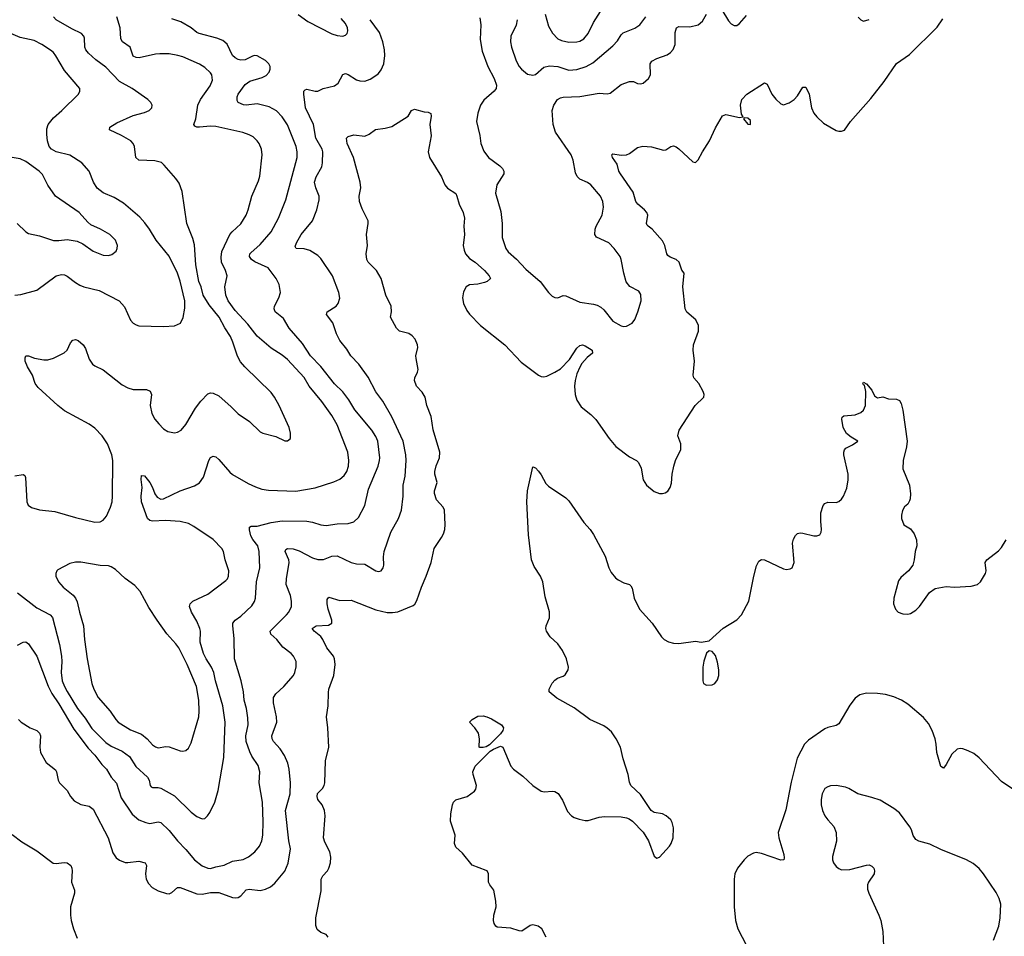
# Model space of a CAD drawing. Header units: inches. Extents: x 884691 to 1028259, y 526745 to 653629.
# Tile 204 of 241: x 991945 to 999091, y 620996 to 627650. Entities that reach past the tile are written whole.
import ezdxf

# ---------------------------------------------------------------- set-up
doc = ezdxf.new("R2010")
doc.units = ezdxf.units.IN
doc.header["$MEASUREMENT"] = 0
doc.layers.add('A9692', color=7, linetype='Continuous')

msp = doc.modelspace()

# ---------------------------------------------------------------- linework, layer by layer
at = {"layer": 'A9692', "color": 6}
for points, elevation in [([(995757.9, 627690), (995782.8, 627602.8), (995811.1, 627551.1), (995850, 627512), (995878.2, 627498.2), (995930, 627486.8), (995990, 627488.3), (996010, 627493), (996039, 627510), (996071.7, 627550), (996110.7, 627630), (996161.7, 627710)], 2600), ([(997042.3, 627722.3), (997090, 627641), (997110, 627619.1), (997130, 627608.5), (997150, 627609), (997170, 627623.3), (997220.1, 627679.9)], 2400), ([(991910, 624339.1), (991970, 624348.7), (991981.5, 624341.5), (991987.2, 624327.2), (991996.6, 624150), (992006.5, 624126.5), (992030, 624108), (992090, 624090.7), (992199.4, 624079.4), (992350, 624035), (992490, 624002.8), (992530, 624005.4), (992550, 624016.3), (992574.5, 624045.5), (992604.9, 624110), (992615.7, 624150), (992619.3, 624190), (992621.8, 624450), (992613, 624490), (992582, 624570), (992544.5, 624630), (992490, 624685.7), (992450, 624712.7), (992270.8, 624810.8), (992221, 624850), (992079.7, 624979.7), (992057.7, 625010), (992039.2, 625070), (992002.8, 625130), (991986, 625170), (991985, 625195), (991990, 625210.9), (992010, 625208.8), (992052.3, 625192.3), (992119.7, 625179.7), (992150, 625179.7), (992190, 625192.8), (992267.5, 625232.5), (992289.9, 625250), (992314.7, 625305.3), (992330, 625324.7), (992350, 625327.3), (992370, 625320.4), (992406.9, 625290), (992422.7, 625262.7), (992450, 625186.7), (992474, 625150), (992490, 625137.6), (992550, 625107.9), (992690, 624998.8), (992730, 624977.6), (992770, 624966.3), (992866.4, 624966.4), (992892.8, 624952.8), (992901.2, 624930), (992891.3, 624850), (992904.8, 624790), (992927.3, 624750), (992955.1, 624715.1), (992990, 624680.9), (993020.8, 624660.8), (993070, 624650.8), (993090, 624654.6), (993117.8, 624670), (993150, 624710.2), (993221.2, 624830), (993259.6, 624880.4), (993310, 624932.8), (993330, 624940.1), (993350, 624939.8), (993390, 624918.7), (993479.8, 624839.8), (993530, 624788.6), (993613.9, 624733.9), (993690, 624658.7), (993710, 624647.5), (993805.1, 624625.1), (993870, 624592.2), (993890, 624593), (993909.6, 624610.4), (993911.1, 624648.9), (993901, 624690), (993827.5, 624850), (993795.3, 624910), (993770, 624943.2), (993579.1, 625130), (993547, 625167), (993526.7, 625206.7), (993493.2, 625310), (993475.2, 625350), (993433.3, 625413.3), (993392.1, 625490), (993320.2, 625580.2), (993277.2, 625650), (993262.3, 625710), (993246.1, 625750), (993224.2, 625870), (993215.1, 626015.1), (993201.9, 626061.9), (993158.9, 626170), (993123.8, 626403.8), (993102.6, 626462.6), (993077.9, 626497.9), (992995, 626595), (992973.9, 626613.9), (992926.4, 626626.4), (992809.1, 626630), (992789.2, 626650), (992777.4, 626730), (992769.4, 626750), (992752, 626770), (992684.7, 626810), (992597.7, 626850), (992598.6, 626870), (992650, 626901.9), (992770, 626954.5), (992850, 626976.1), (992884.5, 626990), (992905, 627010), (992907.8, 627030), (992897.2, 627050), (992876.4, 627070), (992762, 627150), (992670, 627201.2), (992570, 627306), (992498.6, 627358.6), (992445.9, 627405.9), (992425.9, 627430), (992417.5, 627450), (992415.9, 627515.9), (992411.1, 627531.1), (992394.7, 627550), (992323.1, 627583.1), (992210, 627648.6), (992190.8, 627670)], 2700), ([(991929.4, 623490), (992070, 623379.7), (992166.3, 623330), (992183, 623310), (992233.4, 623113.4), (992249, 623030), (992252.4, 622990), (992247.2, 622910), (992254.8, 622850), (992269.4, 622810), (992290, 622772.6), (992365.9, 622650), (992420.2, 622580.2), (992470, 622504), (992570, 622403.7), (992610, 622375.7), (992690, 622340.7), (992742.2, 622302.2), (992788, 622228), (992873.3, 622150), (992885.7, 622130), (992891.4, 622091.4), (992900.2, 622080.2), (992910, 622075.8), (992950, 622076.6), (992970, 622070.1), (993070, 622014.6), (993190, 621896), (993230, 621866.4), (993270, 621847.7), (993290, 621851.5), (993309.2, 621870.8), (993324.2, 621895.8), (993362, 621970), (993385.8, 622054.2), (993427, 622293), (993436.7, 622550), (993419.1, 622670), (993367.1, 622850), (993354.1, 622910), (993338, 622950), (993298, 623010), (993280, 623050), (993255.6, 623130), (993258.1, 623210), (993253.7, 623230), (993230, 623283.7), (993193.2, 623350), (993178.6, 623390), (993181.7, 623410), (993202, 623430), (993310, 623479.6), (993441.7, 623578.3), (993452.7, 623590), (993461, 623610), (993462.5, 623650), (993436.8, 623730), (993424.2, 623790), (993411.7, 623810), (993350, 623875.6), (993210, 623970.5), (993170, 623991.7), (993110, 624006.7), (993004.6, 624015.5), (992910, 624010.6), (992890, 624015.2), (992871.8, 624030), (992830, 624150), (992827.7, 624190), (992834.6, 624254.6), (992827.7, 624312.3), (992830, 624341.1), (992850, 624337.6), (992890, 624289.5), (992910, 624254.3), (992927, 624207), (992943.8, 624183.8), (992970, 624169.2), (992990, 624171.3), (993110, 624228.6), (993213.4, 624266.6), (993250, 624288.4), (993280, 624330), (993317.7, 624450), (993330, 624470.6), (993350, 624481.9), (993370, 624475.6), (993390, 624457.1), (993470, 624365.4), (993489.2, 624349.2), (993603.3, 624283.2), (993657.9, 624257.9), (993703, 624243), (993750, 624234.9), (993950, 624226.6), (994090, 624251.4), (994225.6, 624294.4), (994270, 624314.6), (994299.4, 624340.6), (994319, 624370), (994332.3, 624410), (994335, 624450), (994326.5, 624510), (994249, 624710), (994210, 624775.7), (994138.2, 624878.2), (994046.1, 624990), (994010, 625053.5), (993890, 625183.9), (993850, 625215), (993770, 625264.7), (993670, 625351.5), (993600.3, 625440.3), (993510, 625538.9), (993458.5, 625610), (993441, 625650), (993434, 625710), (993450.5, 625790), (993439.8, 625830), (993409.8, 625890), (993407, 625927), (993413.2, 625966.8), (993471.7, 626090), (993487.3, 626110), (993550, 626168.3), (993588.6, 626230), (993603.8, 626270), (993630.2, 626370), (993679.2, 626480.8), (993687.1, 626512.9), (993704.3, 626670), (993699.9, 626710), (993684.1, 626750), (993670, 626770.8), (993638.8, 626798.8), (993610, 626814.6), (993565.8, 626830), (993370, 626873.5), (993330, 626876.5), (993250, 626870.2), (993230.7, 626870.7), (993217, 626877), (993209.4, 626890), (993223, 626930), (993238.4, 627030), (993257.6, 627070), (993327.7, 627170), (993344, 627210), (993339, 627250), (993330, 627264.8), (993290, 627302.2), (993250, 627326.5), (993130, 627379.7), (993094, 627390), (993030, 627402.2), (992962.5, 627402.5), (992930, 627399.7), (992813.2, 627373.2), (992790, 627374.5), (992770, 627385.4), (992748.3, 627450), (992692.1, 627490), (992679.9, 627510), (992673.7, 627590), (992650.8, 627670)], 2600), ([(991930, 623109.2), (991970, 623130.5), (991990, 623133.5), (992010, 623118.4), (992070, 623029), (992151.3, 622811.3), (992178.3, 622758.3), (992230, 622682.6), (992339.1, 622499.1), (992442, 622362), (992490, 622309.7), (992542.1, 622242.1), (992574.9, 622210), (992610.4, 622150.4), (992646.9, 622106.9), (992682.1, 622002.1), (992761.7, 621881.7), (992810, 621842.1), (992861.8, 621821.8), (992890, 621815.3), (992950, 621827.8), (992970, 621822.7), (993030, 621763.2), (993090, 621688.4), (993150, 621627), (993213.7, 621550), (993270, 621508.1), (993310, 621489.4), (993330, 621487.7), (993370, 621501.3), (993430, 621513.5), (993490, 621540.6), (993566.5, 621553.5), (993606.1, 621573.9), (993653.1, 621610), (993685.9, 621650), (993702.6, 621690), (993710.4, 621729.6), (993712.6, 621827.4), (993707.2, 621970), (993683.8, 622110), (993689, 622190), (993675.5, 622235.5), (993630, 622304.6), (993615.1, 622335.1), (993589.2, 622409.2), (993587.7, 622450), (993602.4, 622530), (993602, 622582), (993590.5, 622650), (993573.6, 622710), (993569.6, 622770), (993553.7, 622850), (993505.2, 623010), (993502.5, 623157.5), (993491.3, 623250), (993493.2, 623270), (993509.5, 623290), (993550, 623319.5), (993630, 623394.1), (993650, 623425.9), (993657.5, 623450), (993664.6, 623570), (993688.2, 623670), (993683.6, 623790), (993673.5, 623830), (993637, 623877), (993623.3, 623903.3), (993612.4, 623947.6), (993613.9, 623966.1), (993626.3, 623973.7), (993670, 623972.1), (993770, 624000.9), (993850, 624011.9), (994030, 624009.1), (994070, 624002), (994130, 623983.1), (994170, 623978.2), (994250, 623990.3), (994330, 623993.5), (994370, 624003.7), (994403.2, 624036.8), (994450, 624124.1), (994477.2, 624242.8), (994547.1, 624410), (994557.5, 624450), (994558.1, 624470), (994545.2, 624590), (994530, 624624.5), (994501.4, 624670), (994377, 624817), (994333.3, 624890), (994290, 624947.9), (994230, 625006.1), (994131.8, 625131.8), (994055.5, 625210), (993998.7, 625298.7), (993901.8, 625410), (993859.9, 625479.9), (993799.2, 625530), (993791.1, 625550), (993793.9, 625570), (993825.8, 625630), (993837.3, 625670), (993828.5, 625728.5), (993806.5, 625770), (993748.5, 625848.5), (993652.9, 625892.9), (993627.9, 625910), (993612.9, 625930), (993616.2, 625950), (993622.6, 625957.4), (993690, 626017), (993770.5, 626109.5), (993822.8, 626210), (993877.4, 626342.6), (993959.2, 626650), (993960, 626690), (993951.1, 626730), (993890, 626886.5), (993850, 626945.6), (993810, 626989.4), (993756.2, 627016.2), (993670, 627038.8), (993590, 627028.9), (993570, 627031.2), (993530.5, 627050), (993523.2, 627063.2), (993523.2, 627090), (993531.2, 627110), (993580.9, 627179.1), (993615.3, 627204.7), (993705.7, 627230), (993734.6, 627245.4), (993756.6, 627270), (993763.6, 627290), (993762.7, 627310), (993752.9, 627330), (993730, 627352.6), (993670, 627387.3), (993650, 627391), (993634.2, 627385.8), (993582.4, 627357.6), (993550, 627356.7), (993530, 627361.7), (993510, 627372.1), (993490, 627390), (993450, 627472.7), (993420, 627500), (993375.7, 627515.7), (993248.6, 627548.6), (993230, 627557.8), (993190.1, 627590.1), (993114.1, 627634.1), (993050, 627655.4)], 2500), ([(991937.2, 622570), (991956.8, 622550), (992020.8, 622510), (992069.8, 622489.8), (992089, 622470), (992096.5, 622450), (992090.8, 622370), (992097.2, 622330), (992137.6, 622257.6), (992204.7, 622204.7), (992211.7, 622190), (992223.7, 622130), (992235.1, 622110), (992290, 622054.3), (992314.4, 622010), (992340.5, 621980.5), (992390, 621953.2), (992450, 621941.7), (992477.8, 621917.8), (992586.5, 621710), (992622.4, 621602.4), (992646.5, 621566.5), (992670, 621548.2), (992710, 621532.4), (992730, 621531.2), (992810, 621541.9), (992857, 621530), (992864.9, 621510), (992858.9, 621450), (992863.9, 621410), (992879.1, 621379.1), (992907.7, 621350), (992950, 621326.8), (993010, 621305.5), (993030, 621304.1), (993050, 621314.6), (993090, 621349.4), (993110, 621351.3), (993230, 621304.4), (993270, 621301.9), (993330, 621314.1), (993390, 621314.3), (993490, 621278), (993510, 621275.5), (993530, 621278.7), (993549.6, 621290.4), (993590, 621332.6), (993610, 621337.8), (993690, 621327.2), (993730, 621337.3), (993764.5, 621355.5), (993797.5, 621382.5), (993870.4, 621469.6), (993893.9, 621526.1), (993910, 621629.9), (993898.9, 621690), (993875.4, 621910), (993908.1, 622030), (993910.5, 622110), (993901.8, 622210), (993892, 622252), (993868, 622308), (993836.8, 622356.8), (993787.1, 622410), (993777.7, 622430), (993776.5, 622450), (993812, 622550), (993810.2, 622590), (993786.6, 622690), (993788.1, 622730), (993804.3, 622755.7), (993863.4, 622810), (993932.6, 622890), (993943, 622910), (993951.1, 622951.1), (993951.2, 622990), (993932.3, 623030), (993915.5, 623050), (993855.7, 623095.7), (993811.3, 623150), (993768.3, 623188.3), (993764.1, 623210), (993882.7, 623330), (993899.5, 623350), (993917.5, 623390), (993917.6, 623430), (993910, 623469.9), (993879.7, 623550), (993881.5, 623590), (993900.4, 623710), (993898.3, 623730), (993872.5, 623790), (993877.2, 623802.8), (993888.3, 623811.7), (993930, 623807.9), (993974.4, 623794.4), (994070, 623744), (994110, 623731.9), (994150, 623732.1), (994210, 623755), (994250, 623758.3), (994349.9, 623710.1), (994390, 623700.6), (994450, 623696.3), (994530, 623650.1), (994550, 623644.1), (994570, 623647.9), (994584, 623670), (994588.9, 623690), (994585.6, 623750), (994591.1, 623790), (994639.6, 623930), (994693.7, 624030), (994717.6, 624090), (994729.4, 624190), (994729, 624270), (994743, 624337), (994751.1, 624450), (994747.8, 624490), (994727.4, 624590), (994647.4, 624767.4), (994580.2, 624880.2), (994529.1, 624949.1), (994474.8, 625054.8), (994406.7, 625150), (994348.8, 625208.8), (994319.3, 625259.3), (994270, 625321.3), (994245.7, 625370), (994218.5, 625450), (994171.4, 625510), (994176.1, 625530), (994241.6, 625570), (994256.9, 625590), (994268.6, 625628.6), (994261.2, 625670), (994214.9, 625790), (994130, 625915.5), (994110, 625937.8), (994050, 625974.9), (994010, 625985.9), (993951.7, 625990), (993944.5, 626004.5), (993953.8, 626030), (993988.6, 626090), (994069.4, 626190), (994101.7, 626270), (994118.7, 626341.3), (994119.3, 626370), (994093.6, 626430), (994085.4, 626470), (994097.5, 626510), (994138.2, 626581.8), (994144.2, 626610), (994144.8, 626690), (994140.7, 626710), (994095.7, 626790), (994078.3, 626890), (994020.5, 627010), (994007.3, 627110), (994008.2, 627131.8), (994018.2, 627141.8), (994030, 627145.3), (994090, 627130.5), (994110, 627130.6), (994148.9, 627151.1), (994230, 627170.3), (994256.4, 627190), (994290, 627251.4), (994310, 627259.5), (994330, 627252.4), (994390, 627213.3), (994414.2, 627205.8), (994450, 627204.2), (994490, 627219.3), (994530, 627243.8), (994550, 627260.1), (994570, 627286.1), (994587.6, 627330), (994594.5, 627390), (994593.4, 627430), (994581, 627490), (994557.2, 627557.2), (994489, 627650)], 2400), ([(993967.1, 627687.1), (994037.3, 627637.3), (994210, 627547), (994250, 627534.4), (994290.4, 627529.6), (994310, 627536.5), (994321, 627550), (994326.1, 627570), (994325, 627590), (994310, 627622.9), (994279, 627659)], 2500), ([(994184.6, 620990), (994169.2, 621009.3), (994130, 621023.6), (994105.1, 621045.1), (994095.2, 621075.2), (994095.4, 621130), (994134.4, 621325.6), (994134.1, 621410), (994145.8, 621434.2), (994179, 621470), (994189.9, 621490), (994202.3, 621530), (994204.4, 621570), (994196.8, 621610), (994158.8, 621678.8), (994149.6, 621710), (994161.2, 621870), (994158.5, 621910), (994140.5, 621950), (994110.2, 621990), (994104.4, 622010), (994107.5, 622032.5), (994142.1, 622070), (994154.3, 622090), (994159.5, 622110), (994164.4, 622270), (994189.4, 622370), (994182.5, 622510), (994172.4, 622590), (994184.7, 622670), (994185.7, 622765.7), (994189.9, 622790), (994225.7, 622890), (994235.6, 622970), (994229.5, 623010), (994221.8, 623030), (994174.1, 623090), (994146.5, 623150), (994130, 623171.1), (994081.7, 623210), (994067.7, 623230), (994097.6, 623250), (994186.2, 623253.8), (994210.9, 623269.1), (994210, 623290), (994183.4, 623370), (994176.3, 623410), (994177.9, 623442.1), (994190, 623457.5), (994270, 623434.2), (994350, 623436), (994530, 623366.7), (994612.3, 623347.7), (994650, 623345.9), (994688.6, 623351.4), (994802.1, 623397.9), (994812.7, 623407.3), (994827.1, 623432.9), (994860.9, 623530), (994894.7, 623610), (994930.7, 623710), (994953, 623810), (995007.4, 623890), (995021.7, 623918.3), (995031.1, 623950), (995034.2, 623985.8), (995029.6, 624090), (995019.7, 624110), (994970, 624164.3), (994955.9, 624210), (994955, 624230), (994976.2, 624290), (994957.7, 624350), (994957.6, 624370), (994967.7, 624412.3), (994993.1, 624470), (994993.5, 624510), (994946.5, 624673.5), (994931.4, 624770), (994901.3, 624850), (994887.4, 624910), (994867.2, 624947.2), (994826.1, 624990), (994810.3, 625030), (994812.3, 625050), (994831.5, 625090), (994836.2, 625110), (994821.8, 625190), (994821.6, 625210), (994834.2, 625270), (994831.7, 625290), (994816.1, 625330), (994794.7, 625354.7), (994770, 625371), (994701.1, 625390), (994681.2, 625410), (994637.4, 625490), (994644.4, 625530), (994641.7, 625570), (994603.8, 625650), (994569.1, 625770), (994534.5, 625830), (994475.1, 625890), (994463.9, 625910), (994460.2, 625950), (994470.3, 626010), (994462.7, 626090), (994475.2, 626170), (994474.3, 626190), (994430, 626276.1), (994411.5, 626330), (994408.1, 626370), (994421.3, 626430), (994417.2, 626470), (994368.6, 626650), (994323.1, 626750), (994318, 626790), (994330, 626802), (994370, 626812.9), (994450, 626803.9), (994481.5, 626818.5), (994528.1, 626851.9), (994598.3, 626861.7), (994645.5, 626874.5), (994764.2, 626950), (994790, 626990.4), (994810, 627001.5), (994880.6, 626980.6), (994910, 626978), (994928.3, 626968.3), (994932.4, 626950), (994922, 626890), (994932.9, 626807.1), (994910.4, 626690), (994920.4, 626650), (995006.2, 626510), (995030.1, 626450), (995050, 626427.4), (995110, 626388.3), (995118.7, 626370), (995133.9, 626310), (995163.8, 626250), (995172.5, 626210), (995167.8, 626152.2), (995172.9, 626090), (995164.6, 626010), (995170, 625977.1), (995181.5, 625950), (995210, 625915.5), (995250.2, 625890.2), (995318, 625830), (995353.8, 625790), (995362.1, 625770), (995338.8, 625750), (995317.7, 625742.3), (995270.4, 625730.4), (995210, 625725.1), (995185.9, 625710), (995165.5, 625674.5), (995158.3, 625630), (995166.9, 625590), (995190, 625539.5), (995210, 625512.7), (995290, 625430.5), (995466.8, 625290), (995583.7, 625163.7), (995710, 625068.9), (995730, 625059.3), (995750, 625057.9), (995770, 625062.8), (995830, 625090.8), (995870, 625116.2), (995935.7, 625184.3), (995990, 625265.3), (996010, 625283.9), (996030, 625288.7), (996050, 625282.3), (996101.3, 625250), (996102.5, 625230), (996062.9, 625197.1), (996026.4, 625153.6), (996010, 625128), (995990, 625079.9), (995977.3, 625030), (995972.8, 624990), (995976.8, 624930), (995989, 624889), (996020.5, 624840.5), (996090, 624784.4), (996127.1, 624747.1), (996222.9, 624610), (996271.6, 624551.6), (996370, 624477.7), (996420.8, 624450), (996436, 624436), (996455.5, 624395.5), (996469.2, 624310), (996493.9, 624270), (996550, 624224.9), (996590, 624210.5), (996610.3, 624209.7), (996630, 624215.3), (996650, 624228.1), (996666.8, 624253.2), (996675.4, 624284.6), (996680.9, 624350), (996691.9, 624410), (996705.9, 624450), (996744.8, 624530), (996744.7, 624570), (996722.8, 624630), (996730.8, 624670), (996848.2, 624850), (996909.8, 624910.2), (996913.6, 624930), (996905.6, 624950), (996873.4, 625010), (996839.2, 625050), (996834.2, 625070), (996842.9, 625170), (996833, 625250), (996834.7, 625290), (996870.8, 625390), (996870.8, 625430), (996851.4, 625471.4), (996786.1, 625526.1), (996774.9, 625550), (996758.7, 625710), (996767.8, 625810), (996750, 625831.8), (996731.1, 625890), (996709.6, 625909.6), (996665.9, 625925.9), (996650, 625937), (996642.1, 625950), (996628.4, 626010), (996610, 626045), (996535.8, 626130), (996506, 626150), (996499.5, 626159.5), (996494.4, 626170), (996503.1, 626230), (996496.7, 626250), (996479.7, 626270), (996430.9, 626310), (996417.8, 626330), (996397.9, 626397.9), (996304.9, 626530), (996294.6, 626550), (996281.4, 626601.4), (996247.3, 626650), (996243.1, 626670), (996250, 626676.5), (996310, 626665.5), (996350, 626669.4), (996370, 626677.8), (996430, 626721.9), (996467.1, 626733), (996530, 626727), (996617.5, 626702.5), (996635, 626705), (996670, 626729.2), (996690, 626734.5), (996710, 626727.8), (996730, 626712.3), (996830, 626618.4), (996850, 626613.4), (996870, 626632.4), (996901, 626690), (996952.8, 626770), (996995.9, 626864.1), (997047.3, 626952.7), (997070, 626961.7), (997170, 626940.5), (997195.3, 626944.7), (997185.1, 626965.1), (997176, 627030), (997185.3, 627070), (997223.1, 627110), (997350, 627192.2), (997370, 627182.3), (997404.5, 627110), (997432.7, 627072.7), (997470, 627038.9), (997490, 627033), (997530, 627046.1), (997565.2, 627070), (997590, 627098.2), (997630, 627160.2), (997650, 627159.8), (997674.4, 627110), (997692.5, 627010), (997710, 626972.6), (997730, 626944), (997778.7, 626898.7), (997870, 626845.2), (997890, 626839.6), (997910, 626840.2), (997931.4, 626848.6), (997975.2, 626910), (998121.8, 627078.2), (998219.5, 627200.5), (998309.2, 627330.8), (998402.7, 627397.3), (998604.2, 627595.8), (998644.7, 627655.3)], 2300), ([(995284.5, 627664.5), (995292.9, 627612.9), (995286.9, 627506.9), (995302.3, 627422.3), (995342.9, 627310), (995390, 627224.1), (995405.8, 627174.2), (995403.4, 627150), (995390.1, 627130), (995314.2, 627065.8), (995290, 627030.6), (995269.5, 626970.5), (995261.5, 626910), (995284.1, 626810), (995292, 626750), (995315.1, 626695.1), (995348.6, 626648.6), (995430.8, 626590), (995449.4, 626570), (995460.1, 626550), (995457.9, 626530), (995408.7, 626450), (995397.7, 626390), (995438.1, 626258.1), (995446.6, 626170), (995447.5, 626070), (995472.6, 625990), (995490, 625964.1), (995550, 625911.3), (995618.2, 625838.2), (995723.9, 625750), (995782.6, 625670), (995810, 625643.4), (995830, 625632.4), (995850, 625632), (995890, 625648.1), (995910, 625646), (996010, 625598.2), (996110, 625585.5), (996137.5, 625577.4), (996163.5, 625563.5), (996184.6, 625544.6), (996250, 625462.6), (996310, 625426.4), (996330, 625421.8), (996350, 625424), (996390, 625446.4), (996410, 625472.4), (996431.8, 625528.2), (996455.3, 625610), (996454, 625654), (996438.7, 625678.7), (996374.2, 625714.2), (996348, 625748), (996329.3, 625809.3), (996311.5, 625910), (996303.3, 625930), (996260.6, 625990), (996220.6, 626030), (996131.2, 626071.2), (996118.5, 626090), (996121.7, 626130), (996129, 626150), (996173.9, 626230), (996182.6, 626290), (996178.3, 626330), (996161.2, 626370), (996091.4, 626450), (996067.3, 626467.3), (996011.5, 626491.5), (995990.6, 626510.6), (995979.4, 626539.4), (995962.7, 626630), (995948.7, 626670), (995833.4, 626833.4), (995817.8, 626890), (995809.2, 626990), (995821.7, 627030), (995847.9, 627070), (995870, 627083.1), (995890, 627086.4), (996010, 627091.9), (996150, 627115.4), (996210, 627112.4), (996230, 627116.2), (996310, 627178.3), (996370, 627200.6), (996400.4, 627200.4), (996430, 627185.6), (996450, 627183.8), (996471.5, 627190), (996510, 627222.3), (996522.5, 627250), (996521.7, 627330), (996534.4, 627350), (996570, 627369.4), (996645.4, 627394.6), (996669, 627411), (996687.6, 627432.4), (996702.3, 627470), (996703.5, 627556.5), (996712.1, 627590), (996730, 627600.4), (996810, 627597.3), (996868.5, 627611.5), (996901.4, 627638.6), (996930, 627691)], 2400), ([(995556.4, 627650), (995547.7, 627610), (995509, 627530), (995507, 627490), (995513.7, 627450), (995549, 627351), (995570.6, 627310), (995586.6, 627290), (995630, 627254.9), (995670, 627246.7), (995690, 627252.4), (995750, 627304.9), (995790, 627315.2), (995850, 627310.6), (995930, 627284.3), (995990, 627288.2), (996057.8, 627310), (996104.3, 627335.7), (996250, 627460.9), (996283, 627497), (996310, 627540.5), (996324.5, 627555.5), (996410, 627587.5), (996446.3, 627613.7), (996488.8, 627671.2)], 2500), ([(998030, 627667.1), (998050, 627647.8), (998070, 627639.5), (998110, 627651.8)], 2400), ([(991910.1, 625650.1), (991953.8, 625653.9), (992070, 625686.9), (992209.4, 625790.6), (992250, 625800.4), (992270, 625797.1), (992290, 625787.6), (992350, 625741.1), (992382.4, 625722.4), (992410.7, 625710.7), (992523.3, 625683.3), (992668.3, 625608.3), (992705.5, 625565.5), (992750, 625469.2), (992770, 625446.2), (992790, 625433.9), (992810, 625428.1), (992990, 625423.4), (993070, 625427.8), (993113, 625447), (993132.9, 625487.1), (993143.4, 625556.6), (993142.9, 625610), (993110, 625752.6), (993090.2, 625810), (993030, 625932.9), (992935.1, 626050), (992888.6, 626128.6), (992854.4, 626174.4), (992817, 626217), (992698.3, 626318.3), (992630, 626358.4), (992552.1, 626392.1), (992507, 626427), (992480.1, 626470), (992449.5, 626549.5), (992396.7, 626610), (992310, 626665.8), (992210, 626690.2), (992176.3, 626710), (992158.8, 626730), (992147.2, 626770), (992142.4, 626817.6), (992142.9, 626857.1), (992152.1, 626890), (992190, 626938.6), (992250.3, 626990), (992371.6, 627108.4), (992382.5, 627130), (992380.8, 627150), (992270, 627281.6), (992207.8, 627387.8), (992190.8, 627410.8), (992170, 627428.6), (992106.4, 627470), (992050, 627498.6), (991950, 627520.1), (991880.9, 627550)], 2800), ([(991925.9, 626170), (991989.2, 626109.2), (992010, 626098.5), (992090, 626080.1), (992190, 626048.1), (992230, 626046.8), (992290, 626055.4), (992362.6, 626042.6), (992402.7, 626022.7), (992477.7, 625970), (992550, 625940.1), (992590, 625938), (992614.6, 625945.4), (992644.4, 625970), (992652.7, 625990), (992654.3, 626010), (992639.6, 626050), (992599.9, 626090), (992533, 626130), (992461.3, 626161.3), (992439.1, 626179.1), (992376, 626250), (992206.2, 626370), (992150, 626449.9), (992110, 626525.8), (992087.5, 626550), (991990, 626619.9), (991950, 626639.7), (991890.6, 626650.6)], 2900), ([(995767.3, 620990), (995735.1, 621050), (995709, 621070), (995670, 621078), (995650, 621073.3), (995590, 621033.6), (995570, 621034.7), (995510, 621054.2), (995410, 621062.9), (995400.9, 621070), (995388.4, 621088.4), (995383.5, 621110), (995387.1, 621150), (995402.6, 621210), (995400.4, 621250), (995385.4, 621330), (995356.9, 621370), (995348.2, 621390), (995347.3, 621450), (995337, 621470), (995330, 621474.3), (995230, 621512), (995159.3, 621599.3), (995110, 621642), (995100.6, 621670), (995105.1, 621730), (995071.4, 621831.4), (995074.5, 621885.5), (995086.2, 621950), (995094.3, 621970), (995110, 621987), (995194, 622010), (995245.2, 622050), (995255.1, 622064.9), (995259.6, 622090), (995236.9, 622170), (995235.1, 622190), (995251.9, 622230), (995360.8, 622339.2), (995384.4, 622355.6), (995435.3, 622375.3), (995452, 622370), (995510.9, 622230.9), (995528.6, 622210), (995597.6, 622157.6), (995670, 622090.2), (995730, 622050.3), (995755.1, 622044.9), (995810, 622050.3), (995830, 622047), (995853, 622033), (995884.3, 621984.3), (995921.8, 621901.8), (995950, 621870.4), (995970, 621859.5), (996005.4, 621845.4), (996050, 621837.4), (996070, 621837.4), (996150, 621860.2), (996190, 621865.3), (996310, 621863.7), (996350, 621855.8), (996367.8, 621847.8), (996392.7, 621832.7), (996470, 621753), (996509.4, 621689.4), (996550, 621578), (996570, 621562.3), (996590, 621571.1), (996660.8, 621650), (996673.8, 621670), (996687.5, 621710), (996690, 621784), (996681.3, 621821.3), (996670, 621841.8), (996636.8, 621870), (996610, 621884.1), (996550, 621895.6), (996528.1, 621908.1), (996450, 622025.6), (996380.5, 622090), (996370, 622114), (996361, 622170), (996325.2, 622285.2), (996305.7, 622370), (996275.4, 622430), (996239.3, 622479.3), (996210, 622507.1), (996184, 622524), (996083.6, 622570), (995970, 622653.3), (995843.5, 622723.5), (995789.3, 622770), (995787.3, 622790), (995810, 622832.7), (995830, 622855.8), (995849.5, 622870), (995890, 622884.4), (995905.4, 622894.6), (995926, 622930), (995927.8, 622950), (995913.3, 623010), (995886, 623070), (995850, 623118.4), (995794.5, 623170), (995769.5, 623210), (995764.5, 623230), (995766.6, 623250), (995791.2, 623308.8), (995789.7, 623350.3), (995760.1, 623459.9), (995743.1, 623570), (995725.3, 623610), (995679.8, 623679.8), (995660.4, 623730), (995638, 623910), (995626.2, 624150), (995631.5, 624230), (995670, 624404.7), (995690, 624396.3), (995710, 624373), (995730, 624346), (995763.5, 624283.5), (995782.8, 624262.7), (995910, 624178), (995930, 624157.6), (996040.3, 624000.3), (996085.8, 623950), (996110, 623911.6), (996195.7, 623755.7), (996220.7, 623670), (996236.9, 623636.9), (996270, 623599.3), (996290, 623583.5), (996330, 623562), (996370, 623550.3), (996380.2, 623540.2), (996390, 623522.8), (996404.5, 623450), (996444.5, 623370), (996535.4, 623270), (996604.4, 623170), (996623.2, 623150), (996653.3, 623133.3), (996690, 623123.4), (996730, 623120.3), (996850, 623138.3), (996890.4, 623130.4), (996950, 623141.3), (997050, 623233.4), (997150, 623292.6), (997185.1, 623330), (997237.7, 623430), (997273.5, 623610), (997293.5, 623686.5), (997310, 623719.3), (997330, 623730.3), (997350, 623728.9), (997490, 623663.9), (997510, 623659.6), (997537.4, 623662.6), (997551.5, 623670), (997567.4, 623710), (997553.7, 623850), (997561, 623879), (997574.9, 623905.1), (997590, 623919.1), (997610, 623923.8), (997630, 623923.1), (997710, 623902.3), (997730, 623902.6), (997751.6, 623910), (997761.3, 623930), (997764.4, 623950), (997758.8, 624010), (997760.8, 624070), (997777.7, 624122.3), (997790, 624138.7), (997810, 624147.4), (997870, 624145.8), (997890, 624152.9), (997910, 624169), (997923.8, 624190), (997948.4, 624250), (997958.1, 624310), (997957.5, 624350), (997926, 624490), (997925.6, 624510), (997931.5, 624528.5), (997940.8, 624539.2), (997990, 624563), (998028.7, 624590), (997978.8, 624618.8), (997946.7, 624646.8), (997922.9, 624690), (997911.3, 624750), (997915.1, 624764.9), (997926.6, 624773.4), (998010, 624782.4), (998050, 624798.5), (998070, 624816), (998083.5, 624850), (998087.2, 624950), (998077.5, 624997.5), (998070, 624999.3), (998063.6, 625010), (998070, 625019.1), (998086, 625010), (998085.4, 625005.4), (998090, 625006.8), (998130, 624961.6), (998150, 624918.8), (998170, 624906), (998210, 624911.3), (998250, 624898), (998310, 624894.8), (998330, 624886), (998343.4, 624863.4), (998355.1, 624815.1), (998385.3, 624590), (998380.9, 624550), (998356.5, 624450), (998354.9, 624390), (998402.2, 624270), (998411.3, 624208.7), (998408.6, 624171.4), (998403.1, 624156.9), (998390, 624134), (998365.8, 624114.2), (998352.8, 624087.2), (998345.7, 624054.3), (998345.7, 624030), (998362.9, 623982.9), (998410, 623953), (998437.8, 623917.8), (998453.3, 623873.3), (998457.4, 623830), (998444.4, 623790), (998437.8, 623730), (998426.7, 623690), (998396.4, 623650), (998339.8, 623600.2), (998324.3, 623575.7), (998288.6, 623450), (998287.2, 623410), (998302.5, 623370), (998321, 623350), (998356, 623336), (998390, 623335.1), (998410, 623339.9), (998450, 623363.5), (998475.4, 623390), (998549.1, 623490.9), (998590, 623519.7), (998670, 623534.4), (998730.6, 623530.6), (998850, 623537.8), (998895.6, 623550), (998917.7, 623570), (998953.9, 623630), (998960.5, 623650), (998952.7, 623710), (998963.4, 623730), (999050, 623794.3), (999070, 623817.2), (999105.2, 623874.8)], 2200), ([(999205.1, 622030), (999070, 622120.3), (998910, 622290.5), (998870, 622322), (998830, 622342.3), (998790, 622358), (998770, 622359.3), (998750, 622353.8), (998710, 622319.2), (998670, 622243), (998650, 622216.9), (998630, 622228), (998601.6, 622330), (998597.6, 622390), (998589.5, 622430), (998568.6, 622490), (998541.4, 622541.4), (998503.9, 622583.9), (998390, 622680.6), (998345.2, 622710), (998290, 622735.2), (998230, 622750.3), (998170, 622758.1), (998090, 622761.3), (998043.5, 622750), (998010, 622724.7), (997970, 622674.3), (997890, 622538.4), (997870, 622525.6), (997810, 622511.4), (997790, 622501.8), (997670, 622418.7), (997640.1, 622390), (997588.8, 622288.8), (997544.6, 622115.3), (997506.2, 621913.8), (997450.9, 621750), (997455.1, 621710), (997491.1, 621588.9), (997494.2, 621565.8), (997490.3, 621550), (997470, 621549), (997330, 621597.9), (997290, 621603.4), (997270, 621599.9), (997230, 621576.6), (997202.6, 621550), (997155.5, 621490), (997136.3, 621450), (997129.7, 621410), (997131, 621210), (997141.5, 621110), (997157.5, 621050), (997220.5, 620930)], 2200), ([(999013.3, 620966.7), (999051.6, 621070), (999062, 621130), (999065.2, 621230), (999054, 621270), (999032.9, 621312.9), (998941, 621450), (998908.1, 621488.1), (998864.6, 621524.6), (998816.8, 621550), (998630, 621626.7), (998550, 621665.2), (998470, 621686), (998450, 621698.9), (998430, 621728.4), (998417.9, 621770), (998406, 621790), (998330, 621891.5), (998290, 621924.7), (998190, 621983.4), (998130, 622004.1), (998029, 622029), (997963.1, 622070), (997939.2, 622079.2), (997870, 622091.4), (997830, 622089.2), (997810, 622082.1), (997790, 622067.7), (997769.2, 622030), (997762.8, 621990), (997763.3, 621950), (997771.4, 621910), (997788.4, 621870), (997810, 621840.4), (997854, 621794), (997871.2, 621750), (997872.9, 621687.1), (997843.7, 621576.3), (997843.9, 621550), (997850.9, 621530), (997870, 621501.6), (997890, 621486.9), (997910, 621479.3), (997970, 621480.2), (998090, 621512.5), (998110, 621513.6), (998130, 621505.5), (998143.3, 621490), (998149.1, 621470), (998146.3, 621450), (998106.9, 621390), (998099.4, 621370), (998099.1, 621339.1), (998108.1, 621308.1), (998180.8, 621150), (998194.7, 621110), (998210.4, 621030), (998217.9, 620870)], 2300), ([(991890, 621733.8), (991961.9, 621681.9), (992070, 621616.2), (992187.9, 621527.9), (992210, 621523.9), (992267.5, 621532.5), (992290, 621530.1), (992315.7, 621510), (992324.4, 621490), (992326.3, 621470), (992321, 621390), (992343.9, 621330), (992343.6, 621310), (992315, 621210), (992314, 621150), (992319.6, 621110), (992335, 621050), (992362.1, 620982.1)], 2300)]:
    msp.add_lwpolyline(points, dxfattribs=dict(at, elevation=elevation))
for points, elevation in [([(997202.8, 626937.2), (997198, 626930), (997230, 626890.6), (997250, 626888.4), (997250, 626918.4), (997230, 626934.3)], 2300), ([(992350, 623712.5), (992310, 623702.9), (992222.8, 623657.2), (992214.6, 623650), (992207.1, 623630), (992208.4, 623610), (992227.5, 623570), (992260.7, 623530), (992333.3, 623473.3), (992350.9, 623450.9), (992363.1, 623423.1), (992378.5, 623350), (992409.2, 623250), (992416.1, 623150), (992435.9, 623010), (992469.8, 622830), (992483.7, 622790), (992514.9, 622730), (992602.8, 622630), (992642.8, 622570), (992661.2, 622550), (992750, 622494), (992830, 622463.1), (992869.8, 622430), (992910, 622384.8), (992930, 622370.8), (992950, 622365.2), (993006.6, 622373.4), (993030, 622372.1), (993110, 622341.2), (993130, 622338.7), (993150, 622343.6), (993170, 622361.8), (993190, 622401.3), (993244.5, 622590), (993248.6, 622630), (993245.8, 622710), (993227.6, 622810), (993161.7, 622970), (993100.1, 623090), (993079.2, 623119.2), (993012.4, 623192.4), (992943.9, 623290), (992883, 623383), (992820, 623500), (992781.9, 623541.9), (992710, 623592.9), (992639.8, 623659.8), (992610, 623678.7), (992590, 623684.3), (992530, 623686.7), (992390, 623711.7)], 2700), ([(996950, 623067.3), (996929, 623051), (996910, 622994), (996904.1, 622950), (996902.7, 622850), (996909.4, 622830), (996930, 622819.4), (996970, 622821.7), (996990, 622831.3), (997010, 622858), (997019.2, 622890), (997019.5, 622930), (997010, 622986), (996994.2, 623034.2), (996970, 623062.4)], 2200), ([(995285.8, 622365.8), (995281.2, 622370), (995283.6, 622430), (995276.2, 622470), (995249.6, 622510), (995209.6, 622550), (995228.3, 622570), (995270, 622594.1), (995310, 622595.5), (995336.1, 622590), (995370, 622575.2), (995443, 622530), (995456.2, 622510), (995452.5, 622490), (995434, 622466), (995354, 622386), (995330, 622370.7), (995310, 622366.6)], 2200)]:
    msp.add_lwpolyline(points, close=True, dxfattribs=dict(at, elevation=elevation))

doc.saveas('drawing.dxf')
